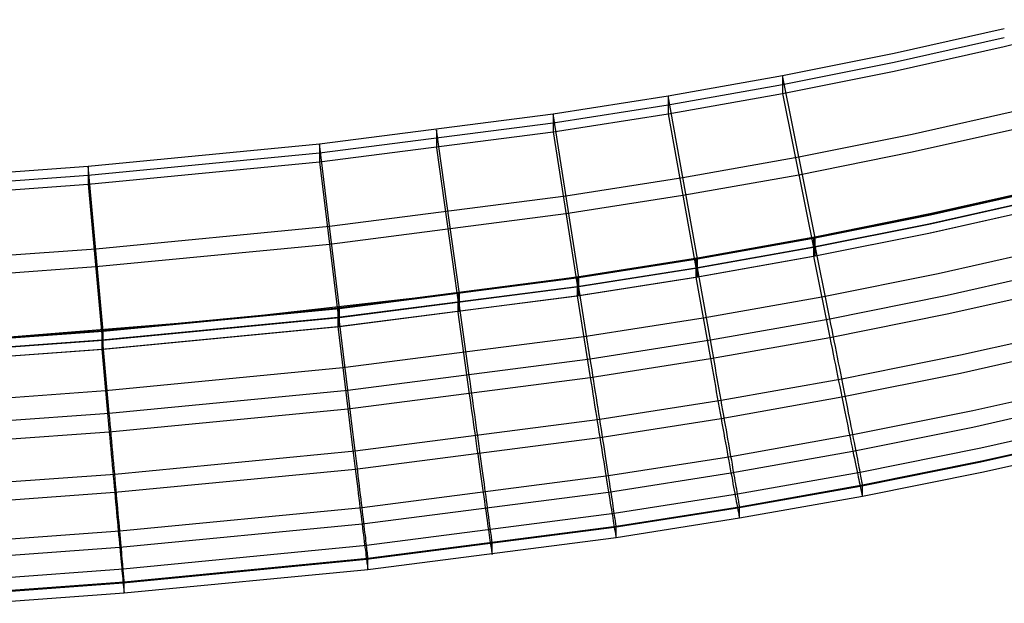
# Model space of a CAD drawing. Extents: x -1634 to -184, y -278 to 263.
# Tile 26 of 242: x -1319 to -1260, y -277 to -241. Entities that reach past the tile are written whole.
import ezdxf

# ---------------------------------------------------------------- set-up
doc = ezdxf.new("R2010")
doc.units = 0
doc.layers.add('PREDEFINITO', color=7, linetype='CONTINUOUS')

msp = doc.modelspace()

# ---------------------------------------------------------------- linework, layer by layer
at = {"layer": 'PREDEFINITO'}
for p, q in [((-1259.836, -243.111, 399.551), (-1253.425, -241.497, 399.515)), ((-1266.485, -243.52, 447.573), (-1259.836, -242.027, 447.539)), ((-1266.485, -244.062, 423.579), (-1259.836, -242.569, 423.545)), ((-1273.224, -244.868, 447.603), (-1266.485, -243.52, 447.573)), ((-1266.485, -244.604, 399.585), (-1259.836, -243.111, 399.551)), ((-1273.224, -245.41, 423.61), (-1266.485, -244.062, 423.579)), ((-1273.224, -245.951, 399.616), (-1266.485, -244.604, 399.585)), ((-1280.116, -246.091, 447.631), (-1273.224, -244.868, 447.603)), ((-1280.116, -246.633, 423.637), (-1273.224, -245.41, 423.61)), ((-1271.255, -254.669, 447.825), (-1273.224, -244.868, 447.603)), ((-1273.224, -244.868, 447.603), (-1273.224, -245.951, 399.616)), ((-1280.116, -247.174, 399.643), (-1273.224, -245.951, 399.616)), ((-1273.224, -245.951, 399.616), (-1271.256, -255.752, 399.837)), ((-1287.075, -247.182, 447.656), (-1280.116, -246.091, 447.631)), ((-1278.358, -255.932, 447.853), (-1280.116, -246.091, 447.631)), ((-1280.116, -246.091, 447.631), (-1280.116, -247.174, 399.643)), ((-1301.174, -248.998, 447.697), (-1287.075, -247.182, 447.656)), ((-1287.075, -247.723, 423.662), (-1280.116, -246.633, 423.637)), ((-1287.075, -248.265, 399.668), (-1280.116, -247.174, 399.643)), ((-1285.513, -257.056, 447.879), (-1287.075, -247.182, 447.656)), ((-1287.075, -247.182, 447.656), (-1287.075, -248.265, 399.668)), ((-1280.116, -247.174, 399.643), (-1278.359, -257.015, 399.865)), ((-1265.388, -248.397, 447.683), (-1258.617, -246.874, 447.649)), ((-1301.174, -249.539, 423.703), (-1287.075, -247.723, 423.662)), ((-1301.174, -250.081, 399.709), (-1287.075, -248.265, 399.668)), ((-1292.72, -258.05, 447.901), (-1294.1, -248.149, 447.677)), ((-1294.1, -248.149, 447.677), (-1294.1, -249.232, 399.69)), ((-1287.075, -248.265, 399.668), (-1285.513, -258.138, 399.891)), ((-1272.24, -249.768, 447.714), (-1265.388, -248.397, 447.683)), ((-1265.388, -249.48, 399.695), (-1258.617, -247.958, 399.661)), ((-1315.124, -250.339, 447.727), (-1301.174, -248.998, 447.697)), ((-1299.965, -258.921, 447.921), (-1301.174, -248.998, 447.697)), ((-1301.174, -248.998, 447.697), (-1301.174, -250.081, 399.709)), ((-1315.124, -250.88, 423.733), (-1301.174, -249.539, 423.703)), ((-1294.1, -249.232, 399.69), (-1292.72, -259.133, 399.913)), ((-1272.24, -250.851, 399.726), (-1265.388, -249.48, 399.695)), ((-1315.124, -251.422, 399.739), (-1301.174, -250.081, 399.709)), ((-1301.174, -250.081, 399.709), (-1299.965, -260.004, 399.933)), ((-1279.237, -251.011, 447.742), (-1272.24, -249.768, 447.714)), ((-1323.196, -250.931, 447.74), (-1315.124, -250.339, 447.727)), ((-1314.219, -260.295, 447.952), (-1315.124, -250.339, 447.727)), ((-1315.124, -250.339, 447.727), (-1315.124, -251.422, 399.739)), ((-1323.196, -251.473, 423.746), (-1315.124, -250.88, 423.733)), ((-1286.294, -252.119, 447.767), (-1279.237, -251.011, 447.742)), ((-1279.237, -252.094, 399.754), (-1272.24, -250.851, 399.726)), ((-1323.196, -252.014, 399.753), (-1315.124, -251.422, 399.739)), ((-1315.124, -251.422, 399.739), (-1314.219, -261.377, 399.964)), ((-1264.386, -253.248, 449.793), (-1257.492, -251.699, 449.758)), ((-1264.291, -253.274, 447.793), (-1257.397, -251.722, 447.758)), ((-1264.233, -253.182, 449.663), (-1257.373, -251.629, 449.628)), ((-1300.569, -253.959, 447.809), (-1286.294, -252.119, 447.767)), ((-1286.294, -253.202, 399.779), (-1279.237, -252.094, 399.754)), ((-1264.386, -253.813, 424.8), (-1257.492, -252.264, 424.765)), ((-1264.291, -253.815, 423.799), (-1257.397, -252.263, 423.764)), ((-1264.386, -254.378, 399.806), (-1257.492, -252.829, 399.771)), ((-1264.291, -254.356, 399.805), (-1257.397, -252.805, 399.77)), ((-1300.569, -255.042, 399.821), (-1286.294, -253.202, 399.779)), ((-1271.351, -254.641, 449.825), (-1264.386, -253.248, 449.793)), ((-1271.255, -254.669, 447.825), (-1264.291, -253.274, 447.793)), ((-1271.167, -254.579, 449.694), (-1264.233, -253.182, 449.663)), ((-1314.671, -255.317, 447.839), (-1300.569, -253.959, 447.809)), ((-1271.351, -255.206, 424.831), (-1264.386, -253.813, 424.8)), ((-1271.256, -255.752, 399.837), (-1264.291, -254.356, 399.805)), ((-1271.255, -255.21, 423.831), (-1264.291, -253.815, 423.799)), ((-1278.455, -255.902, 449.853), (-1271.351, -254.641, 449.825)), ((-1278.358, -255.932, 447.853), (-1271.255, -254.669, 447.825)), ((-1278.242, -255.844, 449.722), (-1271.167, -254.579, 449.694)), ((-1271.351, -255.771, 399.837), (-1264.386, -254.378, 399.806)), ((-1270.367, -259.542, 449.935), (-1271.351, -254.641, 449.825)), ((-1271.351, -254.641, 449.825), (-1271.351, -255.771, 399.837)), ((-1271.256, -255.752, 399.837), (-1271.255, -254.669, 447.825)), ((-1322.824, -255.915, 447.853), (-1314.671, -255.317, 447.839)), ((-1314.671, -256.4, 399.852), (-1300.569, -255.042, 399.821)), ((-1278.455, -256.467, 424.859), (-1271.351, -255.206, 424.831)), ((-1278.359, -256.473, 423.859), (-1271.255, -255.21, 423.831)), ((-1263.838, -256.816, 399.861), (-1256.882, -255.252, 399.826)), ((-1285.61, -257.024, 449.878), (-1278.455, -255.902, 449.853)), ((-1285.513, -257.056, 447.879), (-1278.358, -255.932, 447.853)), ((-1285.372, -256.97, 449.747), (-1278.242, -255.844, 449.722)), ((-1278.455, -257.032, 399.866), (-1271.351, -255.771, 399.837)), ((-1277.576, -260.823, 449.964), (-1278.455, -255.902, 449.853)), ((-1278.455, -255.902, 449.853), (-1278.455, -257.032, 399.866)), ((-1278.359, -257.015, 399.865), (-1271.256, -255.752, 399.837)), ((-1278.359, -257.015, 399.865), (-1278.358, -255.932, 447.853)), ((-1271.351, -255.771, 399.837), (-1270.367, -260.671, 399.948)), ((-1322.824, -256.999, 399.865), (-1314.671, -256.4, 399.852)), ((-1285.609, -257.589, 424.885), (-1278.455, -256.467, 424.859)), ((-1285.513, -257.597, 423.885), (-1278.359, -256.473, 423.859)), ((-1263.289, -258.125, 449.903), (-1256.273, -256.546, 449.868)), ((-1300.062, -258.886, 449.92), (-1285.61, -257.024, 449.878)), ((-1299.965, -258.921, 447.921), (-1285.513, -257.056, 447.879)), ((-1292.557, -257.968, 449.769), (-1285.372, -256.97, 449.747)), ((-1284.828, -261.961, 449.99), (-1285.61, -257.024, 449.878)), ((-1285.61, -257.024, 449.878), (-1285.609, -258.154, 399.891)), ((-1285.609, -258.154, 399.891), (-1278.455, -257.032, 399.866)), ((-1285.513, -258.138, 399.891), (-1278.359, -257.015, 399.865)), ((-1285.513, -258.138, 399.891), (-1285.513, -257.056, 447.879)), ((-1278.455, -257.032, 399.866), (-1277.576, -261.952, 399.977)), ((-1270.859, -258.221, 399.893), (-1263.838, -256.816, 399.861)), ((-1300.062, -259.451, 424.927), (-1285.609, -257.589, 424.885)), ((-1299.965, -259.462, 423.927), (-1285.513, -257.597, 423.885)), ((-1263.289, -259.254, 399.916), (-1256.273, -257.675, 399.88)), ((-1306.974, -259.594, 449.805), (-1292.557, -257.968, 449.769)), ((-1300.062, -260.016, 399.933), (-1285.609, -258.154, 399.891)), ((-1299.965, -260.004, 399.933), (-1285.513, -258.138, 399.891)), ((-1292.127, -262.967, 450.013), (-1292.817, -258.017, 449.901)), ((-1292.817, -258.017, 449.901), (-1292.817, -259.146, 399.914)), ((-1292.72, -259.133, 399.913), (-1292.72, -258.05, 447.901)), ((-1285.609, -258.154, 399.891), (-1284.828, -263.09, 400.003)), ((-1278.015, -259.492, 399.921), (-1270.859, -258.221, 399.893)), ((-1270.367, -259.542, 449.935), (-1263.289, -258.125, 449.903)), ((-1314.317, -260.256, 449.951), (-1300.062, -258.886, 449.92)), ((-1314.219, -260.295, 447.952), (-1299.965, -258.921, 447.921)), ((-1299.457, -263.848, 450.032), (-1300.062, -258.886, 449.92)), ((-1300.062, -258.886, 449.92), (-1300.062, -260.016, 399.933)), ((-1299.965, -260.004, 399.933), (-1299.965, -258.921, 447.921)), ((-1322.407, -260.844, 449.833), (-1306.974, -259.594, 449.805)), ((-1314.317, -260.821, 424.958), (-1300.062, -259.451, 424.927)), ((-1314.219, -260.836, 423.958), (-1299.965, -259.462, 423.927)), ((-1292.817, -259.146, 399.914), (-1292.127, -264.096, 400.025)), ((-1285.219, -260.622, 399.947), (-1278.015, -259.492, 399.921)), ((-1277.576, -260.823, 449.964), (-1270.367, -259.542, 449.935)), ((-1270.367, -260.671, 399.948), (-1263.289, -259.254, 399.916)), ((-1270.3, -259.877, 449.937), (-1270.367, -259.542, 449.935)), ((-1322.548, -260.86, 449.965), (-1314.317, -260.256, 449.951)), ((-1322.451, -260.9, 447.965), (-1314.219, -260.295, 447.952)), ((-1313.864, -265.235, 450.064), (-1314.317, -260.256, 449.951)), ((-1314.317, -260.256, 449.951), (-1314.316, -261.386, 399.964)), ((-1314.316, -261.386, 399.964), (-1300.062, -260.016, 399.933)), ((-1314.219, -261.377, 399.964), (-1299.965, -260.004, 399.933)), ((-1314.219, -261.377, 399.964), (-1314.219, -260.295, 447.952)), ((-1300.062, -260.016, 399.933), (-1299.457, -264.977, 400.045)), ((-1270.233, -260.211, 449.927), (-1270.3, -259.877, 449.937)), ((-1270.166, -260.546, 449.905), (-1270.233, -260.211, 449.927)), ((-1262.482, -261.731, 449.282), (-1255.375, -260.131, 449.246)), ((-1322.548, -261.425, 424.971), (-1314.317, -260.821, 424.958)), ((-1322.451, -261.441, 423.972), (-1314.219, -260.836, 423.958)), ((-1299.759, -262.496, 399.989), (-1285.219, -260.622, 399.947)), ((-1284.828, -261.961, 449.99), (-1277.576, -260.823, 449.964)), ((-1277.576, -261.952, 399.977), (-1270.367, -260.671, 399.948)), ((-1277.516, -261.159, 449.966), (-1277.576, -260.823, 449.964)), ((-1270.367, -260.671, 399.948), (-1270.3, -261.005, 399.961)), ((-1270.099, -260.879, 449.872), (-1270.166, -260.546, 449.905)), ((-1270.033, -261.211, 449.827), (-1270.099, -260.879, 449.872)), ((-1322.548, -261.99, 399.978), (-1314.316, -261.386, 399.964)), ((-1322.451, -261.983, 399.978), (-1314.219, -261.377, 399.964)), ((-1314.316, -261.386, 399.964), (-1313.864, -266.363, 400.077)), ((-1277.456, -261.495, 449.956), (-1277.516, -261.159, 449.966)), ((-1270.3, -261.005, 399.961), (-1270.233, -261.339, 399.986)), ((-1270.233, -261.339, 399.986), (-1270.166, -261.672, 400.023)), ((-1269.967, -261.541, 449.771), (-1270.033, -261.211, 449.827)), ((-1262.482, -262.828, 400.699), (-1255.375, -261.228, 400.663)), ((-1299.457, -263.848, 450.032), (-1284.828, -261.961, 449.99)), ((-1284.828, -263.09, 400.003), (-1277.576, -261.952, 399.977)), ((-1284.775, -262.298, 449.992), (-1284.828, -261.961, 449.99)), ((-1277.576, -261.952, 399.977), (-1277.516, -262.288, 399.99)), ((-1277.396, -261.831, 449.934), (-1277.456, -261.495, 449.956)), ((-1277.337, -262.165, 449.901), (-1277.396, -261.831, 449.934)), ((-1270.166, -261.672, 400.023), (-1270.099, -262.003, 400.071)), ((-1270.099, -262.003, 400.071), (-1270.033, -262.333, 400.131)), ((-1269.901, -261.869, 449.703), (-1269.967, -261.541, 449.771)), ((-1269.836, -262.195, 449.624), (-1269.901, -261.869, 449.703)), ((-1269.643, -263.166, 449.315), (-1262.482, -261.731, 449.282)), ((-1314.09, -263.875, 400.02), (-1299.759, -262.496, 399.989)), ((-1284.722, -262.636, 449.982), (-1284.775, -262.298, 449.992)), ((-1284.669, -262.972, 449.96), (-1284.722, -262.636, 449.982)), ((-1277.516, -262.288, 399.99), (-1277.456, -262.623, 400.015)), ((-1277.456, -262.623, 400.015), (-1277.396, -262.957, 400.052)), ((-1277.277, -262.498, 449.857), (-1277.337, -262.165, 449.901)), ((-1277.218, -262.83, 449.8), (-1277.277, -262.498, 449.857)), ((-1270.033, -262.333, 400.131), (-1269.967, -262.66, 400.202)), ((-1269.967, -262.66, 400.202), (-1269.901, -262.985, 400.285)), ((-1269.772, -262.518, 449.534), (-1269.836, -262.195, 449.624)), ((-1269.708, -262.837, 449.432), (-1269.772, -262.518, 449.534)), ((-1299.457, -264.977, 400.045), (-1284.828, -263.09, 400.003)), ((-1292.08, -263.305, 450.014), (-1292.127, -262.967, 450.013)), ((-1284.828, -263.09, 400.003), (-1284.775, -263.427, 400.016)), ((-1284.616, -263.308, 449.927), (-1284.669, -262.972, 449.96)), ((-1277.396, -262.957, 400.052), (-1277.337, -263.29, 400.1)), ((-1277.16, -263.159, 449.732), (-1277.218, -262.83, 449.8)), ((-1277.102, -263.487, 449.653), (-1277.16, -263.159, 449.732)), ((-1276.929, -264.461, 449.344), (-1269.643, -263.166, 449.315)), ((-1269.901, -262.985, 400.285), (-1269.836, -263.307, 400.379)), ((-1269.645, -263.153, 449.319), (-1269.708, -262.837, 449.432)), ((-1269.583, -263.466, 449.196), (-1269.645, -263.153, 449.319)), ((-1269.643, -264.263, 400.731), (-1262.482, -262.828, 400.699)), ((-1313.864, -265.235, 450.064), (-1299.457, -263.848, 450.032)), ((-1299.416, -264.187, 450.034), (-1299.457, -263.848, 450.032)), ((-1292.033, -263.643, 450.005), (-1292.08, -263.305, 450.014)), ((-1291.986, -263.981, 449.983), (-1292.033, -263.643, 450.005)), ((-1284.775, -263.427, 400.016), (-1284.722, -263.763, 400.041)), ((-1284.722, -263.763, 400.041), (-1284.669, -264.099, 400.078)), ((-1284.563, -263.642, 449.882), (-1284.616, -263.308, 449.927)), ((-1284.511, -263.975, 449.826), (-1284.563, -263.642, 449.882)), ((-1277.337, -263.29, 400.1), (-1277.277, -263.621, 400.16)), ((-1277.277, -263.621, 400.16), (-1277.218, -263.949, 400.231)), ((-1277.044, -263.811, 449.563), (-1277.102, -263.487, 449.653)), ((-1276.988, -264.132, 449.461), (-1277.044, -263.811, 449.563)), ((-1269.836, -263.307, 400.379), (-1269.772, -263.625, 400.483)), ((-1269.772, -263.625, 400.483), (-1269.708, -263.94, 400.599)), ((-1269.522, -263.773, 449.061), (-1269.583, -263.466, 449.196)), ((-1269.462, -264.077, 448.916), (-1269.522, -263.773, 449.061)), ((-1261.738, -265.087, 447.131), (-1254.548, -263.468, 447.094)), ((-1322.362, -264.482, 400.034), (-1314.09, -263.875, 400.02)), ((-1299.375, -264.526, 450.024), (-1299.416, -264.187, 450.034)), ((-1292.127, -264.096, 400.025), (-1292.08, -264.434, 400.039)), ((-1292.08, -264.434, 400.039), (-1292.033, -264.771, 400.064)), ((-1291.939, -264.318, 449.95), (-1291.986, -263.981, 449.983)), ((-1291.893, -264.653, 449.905), (-1291.939, -264.318, 449.95)), ((-1284.669, -264.099, 400.078), (-1284.616, -264.432, 400.126)), ((-1284.616, -264.432, 400.126), (-1284.563, -264.764, 400.186)), ((-1284.459, -264.306, 449.758), (-1284.511, -263.975, 449.826)), ((-1284.407, -264.634, 449.679), (-1284.459, -264.306, 449.758)), ((-1277.218, -263.949, 400.231), (-1277.16, -264.275, 400.314)), ((-1277.16, -264.275, 400.314), (-1277.102, -264.599, 400.408)), ((-1276.931, -264.449, 449.349), (-1276.988, -264.132, 449.461)), ((-1276.876, -264.762, 449.225), (-1276.931, -264.449, 449.349)), ((-1276.929, -265.558, 400.761), (-1269.643, -264.263, 400.731)), ((-1269.708, -263.94, 400.599), (-1269.645, -264.251, 400.726)), ((-1269.645, -264.251, 400.726), (-1269.583, -264.557, 400.864)), ((-1269.403, -264.375, 448.761), (-1269.462, -264.077, 448.916)), ((-1269.345, -264.668, 448.595), (-1269.403, -264.375, 448.761)), ((-1313.864, -266.363, 400.077), (-1299.457, -264.977, 400.045)), ((-1299.457, -264.977, 400.045), (-1299.416, -265.315, 400.059)), ((-1299.333, -264.864, 450.003), (-1299.375, -264.526, 450.024)), ((-1299.292, -265.201, 449.97), (-1299.333, -264.864, 450.003)), ((-1292.033, -264.771, 400.064), (-1291.986, -265.107, 400.101)), ((-1291.846, -264.986, 449.849), (-1291.893, -264.653, 449.905)), ((-1291.8, -265.318, 449.781), (-1291.846, -264.986, 449.849)), ((-1284.563, -264.764, 400.186), (-1284.511, -265.094, 400.257)), ((-1284.356, -264.959, 449.589), (-1284.407, -264.634, 449.679)), ((-1284.305, -265.281, 449.487), (-1284.356, -264.959, 449.589)), ((-1284.254, -265.612, 449.37), (-1276.929, -264.461, 449.344)), ((-1277.102, -264.599, 400.408), (-1277.044, -264.918, 400.513)), ((-1277.044, -264.918, 400.513), (-1276.988, -265.234, 400.629)), ((-1276.821, -265.072, 449.09), (-1276.876, -264.762, 449.225)), ((-1269.583, -264.557, 400.864), (-1269.522, -264.858, 401.012)), ((-1269.522, -264.858, 401.012), (-1269.462, -265.155, 401.171)), ((-1269.288, -264.955, 448.419), (-1269.345, -264.668, 448.595)), ((-1269.232, -265.236, 448.233), (-1269.288, -264.955, 448.419)), ((-1261.738, -266.084, 403), (-1254.548, -264.464, 402.963)), ((-1322.176, -265.845, 450.078), (-1313.864, -265.235, 450.064)), ((-1313.834, -265.575, 450.066), (-1313.864, -265.235, 450.064)), ((-1313.803, -265.914, 450.056), (-1313.834, -265.575, 450.066)), ((-1299.416, -265.315, 400.059), (-1299.375, -265.653, 400.084)), ((-1299.252, -265.537, 449.925), (-1299.292, -265.201, 449.97)), ((-1299.211, -265.872, 449.869), (-1299.252, -265.537, 449.925)), ((-1299.012, -267.517, 449.413), (-1284.254, -265.612, 449.37)), ((-1291.986, -265.107, 400.101), (-1291.939, -265.442, 400.149)), ((-1291.939, -265.442, 400.149), (-1291.893, -265.775, 400.209)), ((-1291.755, -265.647, 449.702), (-1291.8, -265.318, 449.781)), ((-1291.71, -265.973, 449.612), (-1291.755, -265.647, 449.702)), ((-1284.511, -265.094, 400.257), (-1284.459, -265.421, 400.34)), ((-1284.459, -265.421, 400.34), (-1284.407, -265.746, 400.434)), ((-1284.255, -265.599, 449.375), (-1284.305, -265.281, 449.487)), ((-1284.206, -265.914, 449.251), (-1284.255, -265.599, 449.375)), ((-1284.254, -266.709, 400.787), (-1276.929, -265.558, 400.761)), ((-1276.988, -265.234, 400.629), (-1276.931, -265.546, 400.756)), ((-1276.931, -265.546, 400.756), (-1276.876, -265.854, 400.893)), ((-1276.767, -265.376, 448.945), (-1276.821, -265.072, 449.09)), ((-1276.715, -265.675, 448.79), (-1276.767, -265.376, 448.945)), ((-1269.462, -265.155, 401.171), (-1269.403, -265.446, 401.34)), ((-1269.403, -265.446, 401.34), (-1269.345, -265.731, 401.519)), ((-1269.178, -265.51, 448.037), (-1269.232, -265.236, 448.233)), ((-1269.125, -265.778, 447.832), (-1269.178, -265.51, 448.037)), ((-1268.976, -266.539, 447.164), (-1261.738, -265.087, 447.131)), ((-1313.772, -266.254, 450.034), (-1313.803, -265.914, 450.056)), ((-1299.375, -265.653, 400.084), (-1299.333, -265.99, 400.121)), ((-1299.333, -265.99, 400.121), (-1299.292, -266.326, 400.169)), ((-1299.171, -266.204, 449.801), (-1299.211, -265.872, 449.869)), ((-1299.131, -266.534, 449.722), (-1299.171, -266.204, 449.801)), ((-1291.893, -265.775, 400.209), (-1291.846, -266.106, 400.28)), ((-1291.846, -266.106, 400.28), (-1291.8, -266.434, 400.363)), ((-1291.665, -266.296, 449.51), (-1291.71, -265.973, 449.612)), ((-1284.407, -265.746, 400.434), (-1284.356, -266.066, 400.539)), ((-1284.356, -266.066, 400.539), (-1284.305, -266.384, 400.655)), ((-1284.158, -266.224, 449.117), (-1284.206, -265.914, 449.251)), ((-1284.11, -266.529, 448.971), (-1284.158, -266.224, 449.117)), ((-1276.876, -265.854, 400.893), (-1276.821, -266.157, 401.041)), ((-1276.821, -266.157, 401.041), (-1276.767, -266.454, 401.2)), ((-1276.663, -265.969, 448.624), (-1276.715, -265.675, 448.79)), ((-1276.612, -266.257, 448.448), (-1276.663, -265.969, 448.624)), ((-1269.345, -265.731, 401.519), (-1269.288, -266.009, 401.707)), ((-1269.288, -266.009, 401.707), (-1269.232, -266.282, 401.906)), ((-1269.074, -266.039, 447.618), (-1269.125, -265.778, 447.832)), ((-1269.024, -266.293, 447.395), (-1269.074, -266.039, 447.618)), ((-1268.976, -267.535, 403.033), (-1261.738, -266.084, 403)), ((-1261.25, -267.336, 443.791), (-1254.005, -265.703, 443.754)), ((-1322.176, -266.974, 400.09), (-1313.864, -266.363, 400.077)), ((-1313.864, -266.363, 400.077), (-1313.834, -266.703, 400.09)), ((-1313.834, -266.703, 400.09), (-1313.803, -267.042, 400.115)), ((-1313.741, -266.592, 450.001), (-1313.772, -266.254, 450.034)), ((-1313.711, -266.929, 449.957), (-1313.741, -266.592, 450.001)), ((-1299.292, -266.326, 400.169), (-1299.252, -266.659, 400.229)), ((-1299.252, -266.659, 400.229), (-1299.211, -266.991, 400.3)), ((-1299.091, -266.861, 449.632), (-1299.131, -266.534, 449.722)), ((-1299.012, -268.614, 400.83), (-1284.254, -266.709, 400.787)), ((-1291.8, -266.434, 400.363), (-1291.755, -266.759, 400.456)), ((-1291.755, -266.759, 400.456), (-1291.71, -267.081, 400.561)), ((-1291.621, -266.615, 449.397), (-1291.665, -266.296, 449.51)), ((-1291.577, -266.931, 449.274), (-1291.621, -266.615, 449.397)), ((-1284.305, -266.384, 400.655), (-1284.255, -266.697, 400.782)), ((-1284.255, -266.697, 400.782), (-1284.206, -267.005, 400.919)), ((-1284.063, -266.83, 448.816), (-1284.11, -266.529, 448.971)), ((-1284.017, -267.125, 448.65), (-1284.063, -266.83, 448.816)), ((-1276.767, -266.454, 401.2), (-1276.715, -266.746, 401.369)), ((-1276.715, -266.746, 401.369), (-1276.663, -267.032, 401.548)), ((-1276.563, -266.54, 448.262), (-1276.612, -266.257, 448.448)), ((-1276.514, -266.815, 448.067), (-1276.563, -266.54, 448.262)), ((-1276.467, -267.084, 447.862), (-1276.514, -266.815, 448.067)), ((-1276.333, -267.848, 447.193), (-1268.976, -266.539, 447.164)), ((-1269.232, -266.282, 401.906), (-1269.178, -266.547, 402.113)), ((-1269.178, -266.547, 402.113), (-1269.125, -266.806, 402.33)), ((-1269.125, -266.806, 402.33), (-1269.074, -267.057, 402.556)), ((-1268.976, -266.539, 447.163), (-1269.024, -266.293, 447.395)), ((-1268.929, -266.777, 446.923), (-1268.976, -266.539, 447.163)), ((-1268.884, -267.007, 446.675), (-1268.929, -266.777, 446.923)), ((-1261.25, -268.179, 406.438), (-1254.005, -266.546, 406.401)), ((-1261.096, -268.104, 440.126), (-1253.834, -266.467, 440.089)), ((-1313.803, -267.042, 400.115), (-1313.772, -267.38, 400.152)), ((-1313.772, -267.38, 400.152), (-1313.741, -267.717, 400.2)), ((-1313.681, -267.265, 449.9), (-1313.711, -266.929, 449.957)), ((-1313.65, -267.598, 449.833), (-1313.681, -267.265, 449.9)), ((-1299.211, -266.991, 400.3), (-1299.171, -267.32, 400.383)), ((-1299.171, -267.32, 400.383), (-1299.131, -267.646, 400.476)), ((-1299.052, -267.184, 449.53), (-1299.091, -266.861, 449.632)), ((-1299.013, -267.504, 449.418), (-1299.052, -267.184, 449.53)), ((-1291.71, -267.081, 400.561), (-1291.665, -267.399, 400.678)), ((-1291.665, -267.399, 400.678), (-1291.621, -267.713, 400.804)), ((-1291.534, -267.242, 449.14), (-1291.577, -266.931, 449.274)), ((-1291.492, -267.548, 448.994), (-1291.534, -267.242, 449.14)), ((-1284.206, -267.005, 400.919), (-1284.158, -267.309, 401.067)), ((-1284.158, -267.309, 401.067), (-1284.11, -267.607, 401.226)), ((-1283.972, -267.414, 448.474), (-1284.017, -267.125, 448.65)), ((-1283.928, -267.697, 448.288), (-1283.972, -267.414, 448.474)), ((-1276.663, -267.032, 401.548), (-1276.612, -267.312, 401.737)), ((-1276.612, -267.312, 401.737), (-1276.563, -267.586, 401.935)), ((-1276.421, -267.346, 447.648), (-1276.467, -267.084, 447.862)), ((-1276.376, -267.601, 447.425), (-1276.421, -267.346, 447.648)), ((-1269.074, -267.057, 402.556), (-1269.024, -267.3, 402.79)), ((-1269.024, -267.3, 402.79), (-1268.976, -267.535, 403.033)), ((-1268.84, -267.228, 446.419), (-1268.884, -267.007, 446.675)), ((-1268.799, -267.441, 446.155), (-1268.84, -267.228, 446.419)), ((-1268.537, -268.798, 443.824), (-1261.25, -267.336, 443.791)), ((-1261.096, -268.781, 410.134), (-1253.834, -267.144, 410.097)), ((-1313.741, -267.717, 400.2), (-1313.711, -268.052, 400.26)), ((-1313.621, -267.929, 449.754), (-1313.65, -267.598, 449.833)), ((-1313.591, -268.257, 449.663), (-1313.621, -267.929, 449.754)), ((-1313.532, -268.915, 449.445), (-1299.012, -267.517, 449.413)), ((-1299.131, -267.646, 400.476), (-1299.091, -267.968, 400.582)), ((-1299.091, -267.968, 400.582), (-1299.052, -268.287, 400.698)), ((-1298.975, -267.82, 449.294), (-1299.013, -267.504, 449.418)), ((-1298.938, -268.132, 449.16), (-1298.975, -267.82, 449.294)), ((-1291.621, -267.713, 400.804), (-1291.577, -268.022, 400.942)), ((-1291.577, -268.022, 400.942), (-1291.534, -268.327, 401.09)), ((-1291.451, -267.849, 448.839), (-1291.492, -267.548, 448.994)), ((-1291.41, -268.145, 448.673), (-1291.451, -267.849, 448.839)), ((-1284.11, -267.607, 401.226), (-1284.063, -267.9, 401.395)), ((-1284.063, -267.9, 401.395), (-1284.017, -268.188, 401.574)), ((-1283.885, -267.973, 448.093), (-1283.928, -267.697, 448.288)), ((-1283.843, -268.243, 447.888), (-1283.885, -267.973, 448.093)), ((-1283.724, -269.009, 447.219), (-1276.333, -267.848, 447.193)), ((-1276.563, -267.586, 401.935), (-1276.514, -267.852, 402.143)), ((-1276.514, -267.852, 402.143), (-1276.467, -268.112, 402.36)), ((-1276.333, -267.848, 447.193), (-1276.376, -267.601, 447.425)), ((-1276.333, -268.844, 403.062), (-1268.976, -267.535, 403.033)), ((-1276.292, -268.087, 446.953), (-1276.333, -267.848, 447.193)), ((-1268.976, -267.535, 403.033), (-1268.929, -267.762, 403.284)), ((-1268.929, -267.762, 403.284), (-1268.884, -267.981, 403.542)), ((-1268.884, -267.981, 403.542), (-1268.84, -268.19, 403.808)), ((-1268.759, -267.645, 445.884), (-1268.799, -267.441, 446.155)), ((-1268.721, -267.84, 445.606), (-1268.759, -267.645, 445.884)), ((-1268.686, -268.025, 445.321), (-1268.721, -267.84, 445.606)), ((-1268.652, -268.2, 445.03), (-1268.686, -268.025, 445.321)), ((-1313.711, -268.052, 400.26), (-1313.681, -268.384, 400.331)), ((-1313.681, -268.384, 400.331), (-1313.65, -268.714, 400.414)), ((-1313.562, -268.582, 449.562), (-1313.591, -268.257, 449.663)), ((-1313.533, -268.903, 449.449), (-1313.562, -268.582, 449.562)), ((-1313.532, -270.012, 400.861), (-1299.012, -268.614, 400.83)), ((-1299.052, -268.287, 400.698), (-1299.013, -268.601, 400.825)), ((-1299.013, -268.601, 400.825), (-1298.975, -268.912, 400.962)), ((-1298.901, -268.439, 449.015), (-1298.938, -268.132, 449.16)), ((-1298.864, -268.741, 448.859), (-1298.901, -268.439, 449.015)), ((-1291.534, -268.327, 401.09), (-1291.492, -268.626, 401.249)), ((-1291.37, -268.435, 448.497), (-1291.41, -268.145, 448.673)), ((-1291.331, -268.718, 448.312), (-1291.37, -268.435, 448.497)), ((-1284.017, -268.188, 401.574), (-1283.972, -268.468, 401.763)), ((-1283.972, -268.468, 401.763), (-1283.928, -268.743, 401.961)), ((-1283.802, -268.506, 447.674), (-1283.843, -268.243, 447.888)), ((-1283.762, -268.762, 447.451), (-1283.802, -268.506, 447.674)), ((-1276.467, -268.112, 402.36), (-1276.421, -268.364, 402.585)), ((-1276.421, -268.364, 402.585), (-1276.376, -268.608, 402.82)), ((-1276.376, -268.608, 402.82), (-1276.333, -268.844, 403.062)), ((-1276.251, -268.318, 446.704), (-1276.292, -268.087, 446.953)), ((-1276.213, -268.54, 446.448), (-1276.251, -268.318, 446.704)), ((-1276.176, -268.754, 446.184), (-1276.213, -268.54, 446.448)), ((-1268.84, -268.19, 403.808), (-1268.799, -268.391, 404.081)), ((-1268.799, -268.391, 404.081), (-1268.759, -268.583, 404.361)), ((-1268.759, -268.583, 404.361), (-1268.721, -268.764, 404.648)), ((-1268.62, -268.366, 444.734), (-1268.652, -268.2, 445.03)), ((-1268.59, -268.522, 444.431), (-1268.62, -268.366, 444.734)), ((-1268.562, -268.668, 444.124), (-1268.59, -268.522, 444.431)), ((-1268.537, -269.641, 406.471), (-1261.25, -268.179, 406.438)), ((-1268.399, -269.569, 440.159), (-1261.096, -268.104, 440.126)), ((-1321.901, -269.53, 449.459), (-1313.532, -268.915, 449.445)), ((-1313.65, -268.714, 400.414), (-1313.621, -269.041, 400.508)), ((-1313.621, -269.041, 400.508), (-1313.591, -269.365, 400.613)), ((-1313.504, -269.22, 449.326), (-1313.533, -268.903, 449.449)), ((-1298.975, -268.912, 400.962), (-1298.938, -269.217, 401.111)), ((-1298.829, -269.037, 448.693), (-1298.864, -268.741, 448.859)), ((-1298.794, -269.327, 448.517), (-1298.829, -269.037, 448.693)), ((-1298.602, -270.931, 447.263), (-1283.724, -269.009, 447.219)), ((-1291.492, -268.626, 401.249), (-1291.451, -268.92, 401.418)), ((-1291.451, -268.92, 401.418), (-1291.41, -269.208, 401.597)), ((-1291.41, -269.208, 401.597), (-1291.37, -269.489, 401.786)), ((-1291.293, -268.996, 448.116), (-1291.331, -268.718, 448.312)), ((-1291.256, -269.266, 447.911), (-1291.293, -268.996, 448.116)), ((-1283.928, -268.743, 401.961), (-1283.885, -269.01, 402.169)), ((-1283.885, -269.01, 402.169), (-1283.843, -269.271, 402.386)), ((-1283.724, -269.009, 447.219), (-1283.762, -268.762, 447.451)), ((-1283.724, -270.006, 403.088), (-1276.333, -268.844, 403.062)), ((-1283.687, -269.249, 446.979), (-1283.724, -269.009, 447.219)), ((-1276.333, -268.844, 403.062), (-1276.292, -269.072, 403.313)), ((-1276.292, -269.072, 403.313), (-1276.251, -269.292, 403.572)), ((-1276.14, -268.959, 445.913), (-1276.176, -268.754, 446.184)), ((-1276.106, -269.154, 445.636), (-1276.14, -268.959, 445.913)), ((-1276.074, -269.34, 445.351), (-1276.106, -269.154, 445.636)), ((-1275.942, -270.116, 443.853), (-1268.537, -268.798, 443.824)), ((-1268.721, -268.764, 404.648), (-1268.686, -268.937, 404.94)), ((-1268.686, -268.937, 404.94), (-1268.652, -269.099, 405.239)), ((-1268.652, -269.099, 405.239), (-1268.62, -269.251, 405.543)), ((-1268.536, -268.803, 443.811), (-1268.562, -268.668, 444.124)), ((-1268.513, -268.927, 443.494), (-1268.536, -268.803, 443.811)), ((-1268.491, -269.041, 443.173), (-1268.513, -268.927, 443.494)), ((-1268.472, -269.145, 442.848), (-1268.491, -269.041, 443.173)), ((-1268.455, -269.237, 442.52), (-1268.472, -269.145, 442.848)), ((-1268.399, -270.246, 410.167), (-1261.096, -268.781, 410.134)), ((-1313.591, -269.365, 400.613), (-1313.562, -269.684, 400.729)), ((-1313.562, -269.684, 400.729), (-1313.533, -270, 400.856)), ((-1313.476, -269.532, 449.191), (-1313.504, -269.22, 449.326)), ((-1313.449, -269.84, 449.046), (-1313.476, -269.532, 449.191)), ((-1298.938, -269.217, 401.111), (-1298.901, -269.517, 401.269)), ((-1298.901, -269.517, 401.269), (-1298.864, -269.811, 401.438)), ((-1298.76, -269.612, 448.332), (-1298.794, -269.327, 448.517)), ((-1298.726, -269.89, 448.136), (-1298.76, -269.612, 448.332)), ((-1291.37, -269.489, 401.786), (-1291.331, -269.765, 401.984)), ((-1291.331, -269.765, 401.984), (-1291.293, -270.033, 402.192)), ((-1291.22, -269.53, 447.697), (-1291.256, -269.266, 447.911)), ((-1291.185, -269.786, 447.474), (-1291.22, -269.53, 447.697)), ((-1291.151, -270.035, 447.242), (-1291.185, -269.786, 447.474)), ((-1283.843, -269.271, 402.386), (-1283.802, -269.524, 402.612)), ((-1283.802, -269.524, 402.612), (-1283.762, -269.769, 402.846)), ((-1283.762, -269.769, 402.846), (-1283.724, -270.006, 403.089)), ((-1283.651, -269.481, 446.731), (-1283.687, -269.249, 446.979)), ((-1283.617, -269.704, 446.475), (-1283.651, -269.481, 446.731)), ((-1283.584, -269.918, 446.211), (-1283.617, -269.704, 446.475)), ((-1276.251, -269.292, 403.572), (-1276.213, -269.502, 403.838)), ((-1276.213, -269.502, 403.838), (-1276.176, -269.704, 404.111)), ((-1276.176, -269.704, 404.111), (-1276.14, -269.896, 404.391)), ((-1276.044, -269.516, 445.06), (-1276.074, -269.34, 445.351)), ((-1276.016, -269.683, 444.763), (-1276.044, -269.516, 445.06)), ((-1275.989, -269.839, 444.461), (-1276.016, -269.683, 444.763)), ((-1275.942, -270.959, 406.501), (-1268.537, -269.641, 406.471)), ((-1275.819, -270.89, 440.189), (-1268.399, -269.569, 440.159)), ((-1268.62, -269.251, 405.543), (-1268.59, -269.393, 405.852)), ((-1268.59, -269.393, 405.852), (-1268.562, -269.525, 406.166)), ((-1268.562, -269.525, 406.166), (-1268.536, -269.646, 406.484)), ((-1268.536, -269.646, 406.484), (-1268.513, -269.756, 406.806)), ((-1268.513, -269.756, 406.806), (-1268.491, -269.855, 407.132)), ((-1268.44, -269.318, 442.188), (-1268.455, -269.237, 442.52)), ((-1268.428, -269.388, 441.855), (-1268.44, -269.318, 442.188)), ((-1268.417, -269.447, 441.518), (-1268.428, -269.388, 441.855)), ((-1268.409, -269.494, 441.18), (-1268.417, -269.447, 441.518)), ((-1268.404, -269.531, 440.841), (-1268.409, -269.494, 441.18)), ((-1268.4, -269.555, 440.5), (-1268.404, -269.531, 440.841)), ((-1268.399, -269.569, 440.159), (-1268.4, -269.555, 440.5)), ((-1268.399, -270.246, 410.167), (-1268.399, -269.569, 440.159)), ((-1321.901, -270.628, 400.875), (-1313.532, -270.012, 400.861)), ((-1313.533, -270, 400.856), (-1313.504, -270.311, 400.994)), ((-1313.504, -270.311, 400.994), (-1313.476, -270.617, 401.142)), ((-1313.421, -270.143, 448.891), (-1313.449, -269.84, 449.046)), ((-1313.395, -270.44, 448.725), (-1313.421, -270.143, 448.891)), ((-1298.864, -269.811, 401.438), (-1298.829, -270.1, 401.617)), ((-1298.829, -270.1, 401.617), (-1298.794, -270.382, 401.806)), ((-1298.794, -270.382, 401.806), (-1298.76, -270.658, 402.004)), ((-1298.694, -270.161, 447.931), (-1298.726, -269.89, 448.136)), ((-1298.662, -270.425, 447.717), (-1298.694, -270.161, 447.931)), ((-1298.602, -271.927, 403.132), (-1283.724, -270.006, 403.088)), ((-1291.293, -270.033, 402.192), (-1291.256, -270.294, 402.409)), ((-1291.256, -270.294, 402.409), (-1291.22, -270.548, 402.635)), ((-1291.119, -270.275, 447.002), (-1291.151, -270.035, 447.242)), ((-1291.087, -270.507, 446.754), (-1291.119, -270.275, 447.002)), ((-1283.724, -270.006, 403.089), (-1283.687, -270.235, 403.339)), ((-1283.687, -270.235, 403.339), (-1283.651, -270.455, 403.598)), ((-1283.552, -270.124, 445.94), (-1283.584, -269.918, 446.211)), ((-1283.522, -270.32, 445.662), (-1283.552, -270.124, 445.94)), ((-1283.494, -270.506, 445.377), (-1283.522, -270.32, 445.662)), ((-1283.376, -271.284, 443.88), (-1275.942, -270.116, 443.853)), ((-1276.14, -269.896, 404.391), (-1276.106, -270.079, 404.677)), ((-1276.106, -270.079, 404.677), (-1276.074, -270.252, 404.97)), ((-1276.074, -270.252, 404.97), (-1276.044, -270.415, 405.268)), ((-1275.964, -269.985, 444.153), (-1275.989, -269.839, 444.461)), ((-1275.941, -270.121, 443.841), (-1275.964, -269.985, 444.153)), ((-1275.92, -270.246, 443.524), (-1275.941, -270.121, 443.841)), ((-1275.901, -270.36, 443.203), (-1275.92, -270.246, 443.524)), ((-1275.884, -270.464, 442.878), (-1275.901, -270.36, 443.203)), ((-1275.819, -271.567, 410.197), (-1268.399, -270.246, 410.167)), ((-1268.491, -269.855, 407.132), (-1268.472, -269.944, 407.461)), ((-1268.472, -269.944, 407.461), (-1268.455, -270.021, 407.794)), ((-1268.455, -270.021, 407.794), (-1268.44, -270.087, 408.128)), ((-1268.44, -270.087, 408.128), (-1268.428, -270.142, 408.465)), ((-1268.428, -270.142, 408.465), (-1268.417, -270.186, 408.803)), ((-1268.417, -270.186, 408.803), (-1268.409, -270.218, 409.143)), ((-1268.409, -270.218, 409.143), (-1268.404, -270.239, 409.484)), ((-1268.404, -270.239, 409.484), (-1268.4, -270.248, 409.825)), ((-1268.4, -270.248, 409.825), (-1268.399, -270.246, 410.167)), ((-1313.476, -270.617, 401.142), (-1313.449, -270.918, 401.301)), ((-1313.449, -270.918, 401.301), (-1313.421, -271.214, 401.47)), ((-1313.369, -270.732, 448.549), (-1313.395, -270.44, 448.725)), ((-1313.343, -271.017, 448.363), (-1313.369, -270.732, 448.549)), ((-1313.225, -272.34, 447.295), (-1298.602, -270.931, 447.263)), ((-1298.76, -270.658, 402.004), (-1298.726, -270.927, 402.212)), ((-1298.726, -270.927, 402.212), (-1298.694, -271.189, 402.429)), ((-1298.632, -270.682, 447.494), (-1298.662, -270.425, 447.717)), ((-1298.602, -270.931, 447.263), (-1298.632, -270.682, 447.494)), ((-1298.573, -271.172, 447.022), (-1298.602, -270.931, 447.263)), ((-1291.22, -270.548, 402.635), (-1291.185, -270.793, 402.869)), ((-1291.185, -270.793, 402.869), (-1291.151, -271.031, 403.112)), ((-1291.057, -270.731, 446.498), (-1291.087, -270.507, 446.754)), ((-1291.028, -270.946, 446.234), (-1291.057, -270.731, 446.498)), ((-1291, -271.152, 445.963), (-1291.028, -270.946, 446.234)), ((-1283.651, -270.455, 403.598), (-1283.617, -270.666, 403.864)), ((-1283.617, -270.666, 403.864), (-1283.584, -270.868, 404.137)), ((-1283.584, -270.868, 404.137), (-1283.552, -271.061, 404.417)), ((-1283.467, -270.683, 445.086), (-1283.494, -270.506, 445.377)), ((-1283.442, -270.85, 444.79), (-1283.467, -270.683, 445.086)), ((-1283.418, -271.007, 444.487), (-1283.442, -270.85, 444.79)), ((-1283.376, -272.128, 406.527), (-1275.942, -270.959, 406.501)), ((-1283.266, -272.061, 440.215), (-1275.819, -270.89, 440.189)), ((-1276.044, -270.415, 405.268), (-1276.016, -270.568, 405.572)), ((-1276.016, -270.568, 405.572), (-1275.989, -270.71, 405.881)), ((-1275.989, -270.71, 405.881), (-1275.964, -270.842, 406.195)), ((-1275.964, -270.842, 406.195), (-1275.941, -270.964, 406.514)), ((-1275.941, -270.964, 406.514), (-1275.92, -271.074, 406.836)), ((-1275.869, -270.557, 442.55), (-1275.884, -270.464, 442.878)), ((-1275.855, -270.638, 442.218), (-1275.869, -270.557, 442.55)), ((-1275.844, -270.708, 441.884), (-1275.855, -270.638, 442.218)), ((-1275.835, -270.767, 441.548), (-1275.844, -270.708, 441.884)), ((-1275.828, -270.815, 441.21), (-1275.835, -270.767, 441.548)), ((-1275.823, -270.851, 440.871), (-1275.828, -270.815, 441.21)), ((-1275.82, -270.876, 440.53), (-1275.823, -270.851, 440.871)), ((-1275.819, -270.89, 440.189), (-1275.82, -270.876, 440.53)), ((-1275.819, -271.567, 410.197), (-1275.819, -270.89, 440.189)), ((-1313.421, -271.214, 401.47), (-1313.395, -271.503, 401.649)), ((-1313.395, -271.503, 401.649), (-1313.369, -271.787, 401.838)), ((-1313.318, -271.296, 448.168), (-1313.343, -271.017, 448.363)), ((-1313.294, -271.568, 447.963), (-1313.318, -271.296, 448.168)), ((-1313.27, -271.833, 447.749), (-1313.294, -271.568, 447.963)), ((-1298.694, -271.189, 402.429), (-1298.662, -271.443, 402.655)), ((-1298.662, -271.443, 402.655), (-1298.632, -271.689, 402.889)), ((-1298.546, -271.405, 446.774), (-1298.573, -271.172, 447.022)), ((-1298.519, -271.629, 446.518), (-1298.546, -271.405, 446.774)), ((-1298.333, -273.217, 443.923), (-1283.376, -271.284, 443.88)), ((-1291.151, -271.031, 403.112), (-1291.119, -271.261, 403.363)), ((-1291.119, -271.261, 403.363), (-1291.087, -271.481, 403.621)), ((-1291.087, -271.481, 403.621), (-1291.057, -271.693, 403.887)), ((-1290.973, -271.348, 445.685), (-1291, -271.152, 445.963)), ((-1290.948, -271.536, 445.401), (-1290.973, -271.348, 445.685)), ((-1290.924, -271.713, 445.11), (-1290.948, -271.536, 445.401)), ((-1283.552, -271.061, 404.417), (-1283.522, -271.245, 404.704)), ((-1283.522, -271.245, 404.704), (-1283.494, -271.418, 404.996)), ((-1283.494, -271.418, 404.996), (-1283.467, -271.582, 405.295)), ((-1283.467, -271.582, 405.295), (-1283.442, -271.735, 405.599)), ((-1283.396, -271.154, 444.18), (-1283.418, -271.007, 444.487)), ((-1283.375, -271.29, 443.867), (-1283.396, -271.154, 444.18)), ((-1283.357, -271.415, 443.55), (-1283.375, -271.29, 443.867)), ((-1283.34, -271.53, 443.229), (-1283.357, -271.415, 443.55)), ((-1283.324, -271.634, 442.904), (-1283.34, -271.53, 443.229)), ((-1283.266, -272.738, 410.223), (-1275.819, -271.567, 410.197)), ((-1275.92, -271.074, 406.836), (-1275.901, -271.174, 407.162)), ((-1275.901, -271.174, 407.162), (-1275.884, -271.263, 407.491)), ((-1275.884, -271.263, 407.491), (-1275.869, -271.341, 407.823)), ((-1275.869, -271.341, 407.823), (-1275.855, -271.407, 408.158)), ((-1275.855, -271.407, 408.158), (-1275.844, -271.462, 408.495)), ((-1275.844, -271.462, 408.495), (-1275.835, -271.506, 408.833)), ((-1275.835, -271.506, 408.833), (-1275.828, -271.538, 409.173)), ((-1275.828, -271.538, 409.173), (-1275.823, -271.559, 409.514)), ((-1275.823, -271.559, 409.514), (-1275.82, -271.569, 409.855)), ((-1275.82, -271.569, 409.855), (-1275.819, -271.567, 410.197)), ((-1313.369, -271.787, 401.838), (-1313.343, -272.063, 402.036)), ((-1313.343, -272.063, 402.036), (-1313.318, -272.333, 402.244)), ((-1313.247, -272.091, 447.526), (-1313.27, -271.833, 447.749)), ((-1313.225, -272.341, 447.294), (-1313.247, -272.091, 447.526)), ((-1313.225, -273.337, 403.164), (-1298.602, -271.927, 403.132)), ((-1298.632, -271.689, 402.889), (-1298.602, -271.928, 403.132)), ((-1298.602, -271.928, 403.132), (-1298.573, -272.157, 403.383)), ((-1298.573, -272.157, 403.383), (-1298.546, -272.379, 403.641)), ((-1298.494, -271.844, 446.254), (-1298.519, -271.629, 446.518)), ((-1298.469, -272.051, 445.983), (-1298.494, -271.844, 446.254)), ((-1298.446, -272.248, 445.705), (-1298.469, -272.051, 445.983)), ((-1298.333, -274.061, 406.571), (-1283.376, -272.128, 406.527)), ((-1298.248, -273.997, 440.259), (-1283.266, -272.061, 440.215)), ((-1291.057, -271.693, 403.887), (-1291.028, -271.896, 404.16)), ((-1291.028, -271.896, 404.16), (-1291, -272.089, 404.44)), ((-1291, -272.089, 404.44), (-1290.973, -272.273, 404.727)), ((-1290.902, -271.88, 444.813), (-1290.924, -271.713, 445.11)), ((-1290.881, -272.038, 444.511), (-1290.902, -271.88, 444.813)), ((-1290.862, -272.185, 444.203), (-1290.881, -272.038, 444.511)), ((-1290.844, -272.321, 443.891), (-1290.862, -272.185, 444.203)), ((-1283.442, -271.735, 405.599), (-1283.418, -271.878, 405.908)), ((-1283.418, -271.878, 405.908), (-1283.396, -272.011, 406.222)), ((-1283.396, -272.011, 406.222), (-1283.375, -272.133, 406.54)), ((-1283.375, -272.133, 406.54), (-1283.357, -272.244, 406.862)), ((-1283.311, -271.727, 442.576), (-1283.324, -271.634, 442.904)), ((-1283.299, -271.808, 442.245), (-1283.311, -271.727, 442.576)), ((-1283.289, -271.879, 441.911), (-1283.299, -271.808, 442.245)), ((-1283.281, -271.938, 441.575), (-1283.289, -271.879, 441.911)), ((-1283.275, -271.986, 441.237), (-1283.281, -271.938, 441.575)), ((-1283.27, -272.022, 440.897), (-1283.275, -271.986, 441.237)), ((-1283.267, -272.047, 440.557), (-1283.27, -272.022, 440.897)), ((-1283.266, -272.061, 440.215), (-1283.267, -272.047, 440.557)), ((-1283.266, -272.738, 410.223), (-1283.266, -272.061, 440.215)), ((-1321.649, -272.96, 447.309), (-1313.225, -272.34, 447.295)), ((-1313.318, -272.333, 402.244), (-1313.294, -272.596, 402.461)), ((-1313.294, -272.596, 402.461), (-1313.27, -272.851, 402.687)), ((-1313.204, -272.582, 447.054), (-1313.225, -272.341, 447.294)), ((-1313.183, -272.816, 446.806), (-1313.204, -272.582, 447.054)), ((-1298.546, -272.379, 403.641), (-1298.519, -272.591, 403.907)), ((-1298.519, -272.591, 403.907), (-1298.494, -272.794, 404.181)), ((-1298.424, -272.435, 445.421), (-1298.446, -272.248, 445.705)), ((-1298.403, -272.613, 445.13), (-1298.424, -272.435, 445.421)), ((-1298.383, -272.781, 444.833), (-1298.403, -272.613, 445.13)), ((-1298.365, -272.938, 444.531), (-1298.383, -272.781, 444.833)), ((-1298.248, -274.674, 410.267), (-1283.266, -272.738, 410.223)), ((-1290.973, -272.273, 404.727), (-1290.948, -272.447, 405.019)), ((-1290.948, -272.447, 405.019), (-1290.924, -272.611, 405.318)), ((-1290.924, -272.611, 405.318), (-1290.902, -272.765, 405.622)), ((-1290.902, -272.765, 405.622), (-1290.881, -272.909, 405.931)), ((-1290.827, -272.447, 443.574), (-1290.844, -272.321, 443.891)), ((-1290.812, -272.562, 443.253), (-1290.827, -272.447, 443.574)), ((-1290.798, -272.666, 442.928), (-1290.812, -272.562, 443.253)), ((-1290.787, -272.759, 442.599), (-1290.798, -272.666, 442.928)), ((-1290.776, -272.841, 442.268), (-1290.787, -272.759, 442.599)), ((-1283.357, -272.244, 406.862), (-1283.34, -272.344, 407.188)), ((-1283.34, -272.344, 407.188), (-1283.324, -272.433, 407.518)), ((-1283.324, -272.433, 407.518), (-1283.311, -272.511, 407.85)), ((-1283.311, -272.511, 407.85), (-1283.299, -272.578, 408.184)), ((-1283.299, -272.578, 408.184), (-1283.289, -272.633, 408.521)), ((-1283.289, -272.633, 408.521), (-1283.281, -272.677, 408.86)), ((-1283.281, -272.677, 408.86), (-1283.275, -272.709, 409.2)), ((-1283.275, -272.709, 409.2), (-1283.27, -272.731, 409.54)), ((-1283.27, -272.731, 409.54), (-1283.267, -272.74, 409.882)), ((-1283.267, -272.74, 409.882), (-1283.266, -272.738, 410.223)), ((-1321.649, -273.957, 403.178), (-1313.225, -273.337, 403.164)), ((-1313.27, -272.851, 402.687), (-1313.247, -273.098, 402.921)), ((-1313.247, -273.098, 402.921), (-1313.225, -273.337, 403.164)), ((-1313.225, -273.337, 403.164), (-1313.204, -273.568, 403.415)), ((-1313.163, -273.041, 446.55), (-1313.183, -272.816, 446.806)), ((-1313.144, -273.257, 446.286), (-1313.163, -273.041, 446.55)), ((-1313.126, -273.464, 446.015), (-1313.144, -273.257, 446.286)), ((-1313.024, -274.634, 443.955), (-1298.333, -273.217, 443.923)), ((-1298.494, -272.794, 404.181), (-1298.469, -272.988, 404.461)), ((-1298.469, -272.988, 404.461), (-1298.446, -273.173, 404.747)), ((-1298.446, -273.173, 404.747), (-1298.424, -273.347, 405.04)), ((-1298.424, -273.347, 405.04), (-1298.403, -273.511, 405.338)), ((-1298.348, -273.086, 444.223), (-1298.365, -272.938, 444.531)), ((-1298.332, -273.222, 443.911), (-1298.348, -273.086, 444.223)), ((-1298.318, -273.348, 443.594), (-1298.332, -273.222, 443.911)), ((-1298.305, -273.464, 443.273), (-1298.318, -273.348, 443.594)), ((-1290.881, -272.909, 405.931), (-1290.862, -273.042, 406.245)), ((-1290.862, -273.042, 406.245), (-1290.844, -273.164, 406.563)), ((-1290.844, -273.164, 406.563), (-1290.827, -273.275, 406.886)), ((-1290.827, -273.275, 406.886), (-1290.812, -273.376, 407.212)), ((-1290.767, -272.912, 441.934), (-1290.776, -272.841, 442.268)), ((-1290.76, -272.971, 441.598), (-1290.767, -272.912, 441.934)), ((-1290.755, -273.019, 441.26), (-1290.76, -272.971, 441.598)), ((-1290.751, -273.056, 440.92), (-1290.755, -273.019, 441.26)), ((-1290.748, -273.081, 440.58), (-1290.751, -273.056, 440.92)), ((-1290.747, -273.094, 440.239), (-1290.748, -273.081, 440.58)), ((-1290.747, -273.771, 410.246), (-1290.747, -273.094, 440.239)), ((-1313.204, -273.568, 403.415), (-1313.183, -273.79, 403.673)), ((-1313.183, -273.79, 403.673), (-1313.163, -274.003, 403.939)), ((-1313.108, -273.661, 445.737), (-1313.126, -273.464, 446.015)), ((-1313.092, -273.85, 445.453), (-1313.108, -273.661, 445.737)), ((-1313.076, -274.028, 445.162), (-1313.092, -273.85, 445.453)), ((-1298.403, -273.511, 405.338), (-1298.383, -273.666, 405.642)), ((-1298.383, -273.666, 405.642), (-1298.365, -273.809, 405.951)), ((-1298.365, -273.809, 405.951), (-1298.348, -273.943, 406.265)), ((-1298.348, -273.943, 406.265), (-1298.332, -274.065, 406.584)), ((-1298.293, -273.568, 442.948), (-1298.305, -273.464, 443.273)), ((-1298.282, -273.661, 442.62), (-1298.293, -273.568, 442.948)), ((-1298.273, -273.744, 442.288), (-1298.282, -273.661, 442.62)), ((-1298.266, -273.814, 441.954), (-1298.273, -273.744, 442.288)), ((-1298.259, -273.874, 441.618), (-1298.266, -273.814, 441.954)), ((-1298.254, -273.922, 441.28), (-1298.259, -273.874, 441.618)), ((-1298.251, -273.958, 440.941), (-1298.254, -273.922, 441.28)), ((-1298.249, -273.983, 440.6), (-1298.251, -273.958, 440.941)), ((-1290.812, -273.376, 407.212), (-1290.798, -273.465, 407.541)), ((-1290.798, -273.465, 407.541), (-1290.787, -273.543, 407.873)), ((-1290.787, -273.543, 407.873), (-1290.776, -273.61, 408.208)), ((-1290.776, -273.61, 408.208), (-1290.767, -273.666, 408.544)), ((-1290.767, -273.666, 408.544), (-1290.76, -273.71, 408.883)), ((-1290.76, -273.71, 408.883), (-1290.755, -273.742, 409.223)), ((-1290.755, -273.742, 409.223), (-1290.751, -273.764, 409.564)), ((-1290.751, -273.764, 409.564), (-1290.748, -273.773, 409.905)), ((-1290.748, -273.773, 409.905), (-1290.747, -273.771, 410.246)), ((-1313.163, -274.003, 403.939), (-1313.144, -274.207, 404.212)), ((-1313.144, -274.207, 404.212), (-1313.126, -274.401, 404.492)), ((-1313.126, -274.401, 404.492), (-1313.108, -274.586, 404.779)), ((-1313.062, -274.196, 444.865), (-1313.076, -274.028, 445.162)), ((-1313.048, -274.354, 444.563), (-1313.062, -274.196, 444.865)), ((-1313.035, -274.502, 444.255), (-1313.048, -274.354, 444.563)), ((-1313.023, -274.639, 443.943), (-1313.035, -274.502, 444.255)), ((-1313.024, -275.477, 406.603), (-1298.333, -274.061, 406.571)), ((-1312.96, -275.416, 440.291), (-1298.248, -273.997, 440.259)), ((-1298.332, -274.065, 406.584), (-1298.318, -274.177, 406.906)), ((-1298.318, -274.177, 406.906), (-1298.305, -274.278, 407.232)), ((-1298.305, -274.278, 407.232), (-1298.293, -274.367, 407.561)), ((-1298.293, -274.367, 407.561), (-1298.282, -274.446, 407.893)), ((-1298.282, -274.446, 407.893), (-1298.273, -274.513, 408.228)), ((-1298.273, -274.513, 408.228), (-1298.266, -274.568, 408.565)), ((-1298.248, -273.997, 440.259), (-1298.249, -273.983, 440.6)), ((-1298.248, -274.674, 410.267), (-1298.248, -273.997, 440.259)), ((-1321.483, -275.257, 443.969), (-1313.024, -274.634, 443.955)), ((-1313.108, -274.586, 404.779), (-1313.092, -274.761, 405.072)), ((-1313.092, -274.761, 405.072), (-1313.076, -274.926, 405.37)), ((-1313.076, -274.926, 405.37), (-1313.062, -275.081, 405.674)), ((-1313.062, -275.081, 405.674), (-1313.048, -275.225, 405.983)), ((-1313.013, -274.766, 443.626), (-1313.023, -274.639, 443.943)), ((-1313.003, -274.881, 443.305), (-1313.013, -274.766, 443.626)), ((-1312.994, -274.986, 442.98), (-1313.003, -274.881, 443.305)), ((-1312.986, -275.08, 442.652), (-1312.994, -274.986, 442.98)), ((-1312.979, -275.162, 442.32), (-1312.986, -275.08, 442.652)), ((-1312.96, -276.093, 410.299), (-1298.248, -274.674, 410.267)), ((-1298.266, -274.568, 408.565), (-1298.259, -274.613, 408.903)), ((-1298.259, -274.613, 408.903), (-1298.254, -274.645, 409.243)), ((-1298.254, -274.645, 409.243), (-1298.251, -274.666, 409.584)), ((-1298.251, -274.666, 409.584), (-1298.249, -274.676, 409.925)), ((-1298.249, -274.676, 409.925), (-1298.248, -274.674, 410.267)), ((-1321.483, -276.1, 406.617), (-1313.024, -275.477, 406.603)), ((-1321.431, -276.04, 440.305), (-1312.96, -275.416, 440.291)), ((-1313.048, -275.225, 405.983), (-1313.035, -275.359, 406.297)), ((-1313.035, -275.359, 406.297), (-1313.023, -275.482, 406.616)), ((-1313.023, -275.482, 406.616), (-1313.013, -275.594, 406.938)), ((-1313.013, -275.594, 406.938), (-1313.003, -275.695, 407.264)), ((-1313.003, -275.695, 407.264), (-1312.994, -275.785, 407.593)), ((-1312.973, -275.233, 441.986), (-1312.979, -275.162, 442.32)), ((-1312.969, -275.293, 441.65), (-1312.973, -275.233, 441.986)), ((-1312.965, -275.341, 441.312), (-1312.969, -275.293, 441.65)), ((-1312.962, -275.377, 440.973), (-1312.965, -275.341, 441.312)), ((-1312.961, -275.403, 440.632), (-1312.962, -275.377, 440.973)), ((-1312.96, -275.416, 440.291), (-1312.961, -275.403, 440.632)), ((-1312.96, -276.093, 410.299), (-1312.96, -275.416, 440.291)), ((-1321.431, -276.717, 410.313), (-1312.96, -276.093, 410.299)), ((-1312.994, -275.785, 407.593), (-1312.986, -275.864, 407.925)), ((-1312.986, -275.864, 407.925), (-1312.979, -275.931, 408.26)), ((-1312.979, -275.931, 408.26), (-1312.973, -275.987, 408.597)), ((-1312.973, -275.987, 408.597), (-1312.969, -276.031, 408.935)), ((-1312.969, -276.031, 408.935), (-1312.965, -276.064, 409.275)), ((-1312.965, -276.064, 409.275), (-1312.962, -276.085, 409.616)), ((-1312.962, -276.085, 409.616), (-1312.961, -276.095, 409.957)), ((-1312.961, -276.095, 409.957), (-1312.96, -276.093, 410.299))]:
    msp.add_line(p, q, dxfattribs=at)

doc.saveas('drawing.dxf')
